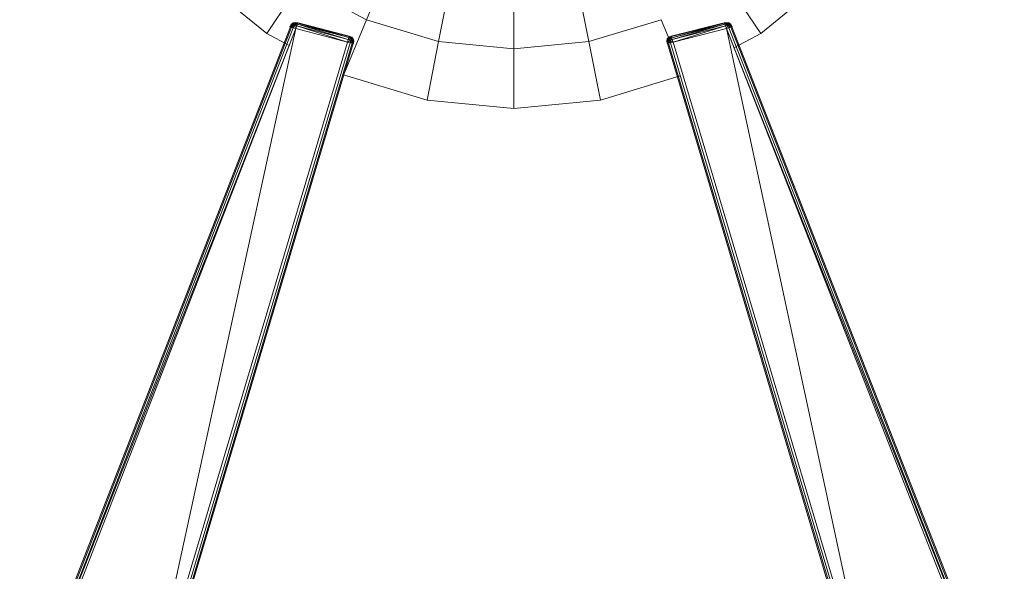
# Model space of a CAD drawing. Header units: millimetres. Extents: x 1 to 3476, y -521 to 159.
# Tile 118 of 130: x 3262 to 3358, y -467 to -413. Entities that reach past the tile are written whole.
import ezdxf

# ---------------------------------------------------------------- set-up
doc = ezdxf.new("R2010")
doc.units = ezdxf.units.MM
doc.layers.add('VG491211CA_dwg', color=8, linetype='Continuous', lineweight=9)

# ---------------------------------------------------------------- blocks, each defined once
blk = doc.blocks.new('VG491211CA_dwg-300031-Poziom 1')
at = {"color": 18, "lineweight": 9}
for p, q in [((729.832, -407.219), (727.599, -412.612)), ((711.232, -408.561), (717.834, -413.978)), ((735.814, -409.034), (734.676, -414.758)), ((748.257, -409.034), (749.396, -414.758)), ((766.238, -413.978), (772.839, -408.56)), ((721.076, -409.125), (717.834, -413.978)), ((721.076, -409.125), (727.599, -412.612)), ((742.036, -409.647), (742.036, -415.483)), ((762.995, -409.125), (766.238, -413.978)), ((720.64, -412.876), (720.417, -412.933)), ((720.417, -412.933), (720.64, -412.876)), ((720.64, -412.876), (720.429, -412.956)), ((720.64, -412.876), (720.429, -412.956)), ((720.907, -412.908), (720.64, -412.876)), ((720.64, -412.876), (720.907, -412.908)), ((720.644, -412.916), (720.64, -412.876)), ((720.64, -412.876), (720.644, -412.916)), ((727.599, -412.612), (725.438, -417.827)), ((727.599, -412.612), (734.676, -414.758)), ((749.396, -414.758), (756.473, -412.612)), ((756.473, -412.612), (757.409, -414.872)), ((762.648, -412.904), (762.916, -412.874)), ((762.916, -412.874), (762.648, -412.904)), ((762.916, -412.874), (762.912, -412.914)), ((762.912, -412.914), (762.916, -412.874)), ((763.139, -412.932), (762.916, -412.874)), ((762.916, -412.874), (763.139, -412.932)), ((762.916, -412.874), (763.127, -412.955)), ((762.916, -412.874), (763.127, -412.955)), ((720.146, -413.324), (693.627, -481.52)), ((720.255, -413.354), (693.699, -481.646)), ((693.819, -481.856), (720.437, -413.403)), ((693.819, -481.856), (720.692, -413.472)), ((693.986, -482.15), (720.692, -413.472)), ((720.692, -413.472), (705.774, -481.95)), ((720.109, -413.315), (720.241, -413.079)), ((720.241, -413.079), (720.109, -413.315)), ((720.109, -413.315), (720.27, -413.107)), ((720.109, -413.315), (720.27, -413.107)), ((720.109, -413.315), (720.146, -413.324)), ((720.146, -413.324), (720.109, -413.315)), ((720.146, -413.324), (720.27, -413.107)), ((720.27, -413.107), (720.146, -413.324)), ((720.146, -413.324), (720.348, -413.166)), ((720.146, -413.324), (720.348, -413.166)), ((720.255, -413.354), (720.146, -413.324)), ((720.241, -413.079), (720.417, -412.933)), ((720.417, -412.933), (720.241, -413.079)), ((720.241, -413.079), (720.429, -412.956)), ((720.241, -413.079), (720.429, -412.956)), ((720.27, -413.107), (720.241, -413.079)), ((720.241, -413.079), (720.27, -413.107)), ((720.348, -413.166), (720.255, -413.354)), ((720.348, -413.166), (720.255, -413.354)), ((720.437, -413.403), (720.255, -413.354)), ((720.27, -413.107), (720.429, -412.956)), ((720.429, -412.956), (720.27, -413.107)), ((720.27, -413.107), (720.463, -413.023)), ((720.27, -413.107), (720.463, -413.023)), ((720.348, -413.166), (720.27, -413.107)), ((720.27, -413.107), (720.348, -413.166)), ((720.463, -413.023), (720.348, -413.166)), ((720.463, -413.023), (720.348, -413.166)), ((720.348, -413.166), (720.543, -413.18)), ((720.437, -413.403), (720.348, -413.166)), ((720.543, -413.18), (720.348, -413.166)), ((720.437, -413.403), (720.348, -413.166)), ((720.417, -412.933), (720.429, -412.956)), ((720.429, -412.956), (720.417, -412.933)), ((720.644, -412.916), (720.429, -412.956)), ((720.429, -412.956), (720.644, -412.916)), ((720.429, -412.956), (720.463, -413.023)), ((720.463, -413.023), (720.429, -412.956)), ((720.437, -413.403), (720.543, -413.18)), ((720.543, -413.18), (720.437, -413.403)), ((720.692, -413.472), (720.437, -413.403)), ((720.644, -412.916), (720.463, -413.023)), ((720.644, -412.916), (720.463, -413.023)), ((720.647, -413.014), (720.463, -413.023)), ((720.463, -413.023), (720.647, -413.014)), ((720.543, -413.18), (720.463, -413.023)), ((720.543, -413.18), (720.463, -413.023)), ((720.543, -413.18), (720.647, -413.014)), ((720.647, -413.014), (720.543, -413.18)), ((720.543, -413.18), (720.786, -413.225)), ((720.692, -413.472), (720.543, -413.18)), ((720.786, -413.225), (720.543, -413.18)), ((720.692, -413.472), (720.543, -413.18)), ((720.907, -412.908), (720.644, -412.916)), ((720.907, -412.908), (720.644, -412.916)), ((720.647, -413.014), (720.644, -412.916)), ((720.894, -412.943), (720.644, -412.916)), ((720.644, -412.916), (720.647, -413.014)), ((720.644, -412.916), (720.894, -412.943)), ((720.894, -412.943), (720.647, -413.014)), ((720.894, -412.943), (720.647, -413.014)), ((720.786, -413.225), (720.647, -413.014)), ((720.853, -413.049), (720.647, -413.014)), ((720.647, -413.014), (720.853, -413.049)), ((720.786, -413.225), (720.647, -413.014)), ((720.786, -413.225), (720.692, -413.472)), ((720.692, -413.472), (720.786, -413.225)), ((720.692, -413.472), (725.751, -414.803)), ((720.853, -413.049), (720.786, -413.225)), ((720.786, -413.225), (720.853, -413.049)), ((720.786, -413.225), (725.826, -414.551)), ((720.786, -413.225), (725.751, -414.803)), ((725.826, -414.551), (720.786, -413.225)), ((725.751, -414.803), (720.786, -413.225)), ((720.894, -412.943), (720.853, -413.049)), ((720.853, -413.049), (720.894, -412.943)), ((725.88, -414.372), (720.853, -413.049)), ((720.853, -413.049), (725.826, -414.551)), ((720.853, -413.049), (725.88, -414.372)), ((725.826, -414.551), (720.853, -413.049)), ((720.907, -412.908), (720.894, -412.943)), ((720.894, -412.943), (720.907, -412.908)), ((725.88, -414.372), (720.894, -412.943)), ((725.912, -414.264), (720.894, -412.943)), ((720.894, -412.943), (725.88, -414.372)), ((720.894, -412.943), (725.912, -414.264)), ((725.922, -414.228), (720.907, -412.908)), ((720.907, -412.908), (725.922, -414.228)), ((762.648, -412.904), (757.474, -414.231)), ((757.474, -414.231), (762.648, -412.904)), ((762.662, -412.94), (757.484, -414.267)), ((757.484, -414.267), (762.662, -412.94)), ((762.662, -412.94), (757.516, -414.375)), ((757.516, -414.375), (762.662, -412.94)), ((762.702, -413.045), (757.516, -414.375)), ((757.516, -414.375), (762.702, -413.045)), ((757.57, -414.555), (762.702, -413.045)), ((762.702, -413.045), (757.57, -414.555)), ((757.57, -414.555), (762.77, -413.221)), ((762.77, -413.221), (757.57, -414.555)), ((757.645, -414.807), (762.77, -413.221)), ((762.77, -413.221), (757.645, -414.807)), ((757.645, -414.807), (762.864, -413.468)), ((762.662, -412.94), (762.648, -412.904)), ((762.648, -412.904), (762.662, -412.94)), ((762.648, -412.904), (762.912, -412.914)), ((762.648, -412.904), (762.912, -412.914)), ((762.912, -412.914), (762.662, -412.94)), ((762.662, -412.94), (762.912, -412.914)), ((762.702, -413.045), (762.662, -412.94)), ((762.662, -412.94), (762.702, -413.045)), ((762.662, -412.94), (762.909, -413.011)), ((762.662, -412.94), (762.909, -413.011)), ((762.909, -413.011), (762.702, -413.045)), ((762.702, -413.045), (762.909, -413.011)), ((762.77, -413.221), (762.702, -413.045)), ((762.702, -413.045), (762.77, -413.221)), ((762.77, -413.221), (762.909, -413.011)), ((762.77, -413.221), (762.909, -413.011)), ((762.77, -413.221), (763.013, -413.177)), ((763.013, -413.177), (762.77, -413.221)), ((762.864, -413.468), (762.77, -413.221)), ((762.77, -413.221), (762.864, -413.468)), ((762.864, -413.468), (763.013, -413.177)), ((762.864, -413.468), (763.013, -413.177)), ((763.12, -413.401), (762.864, -413.468)), ((762.864, -413.468), (789.908, -481.857)), ((762.864, -413.468), (789.741, -482.15)), ((777.615, -481.95), (762.864, -413.468)), ((762.912, -412.914), (762.909, -413.011)), ((762.909, -413.011), (762.912, -412.914)), ((763.093, -413.022), (762.909, -413.011)), ((762.909, -413.011), (763.013, -413.177)), ((763.013, -413.177), (762.909, -413.011)), ((762.909, -413.011), (763.093, -413.022)), ((763.127, -412.955), (762.912, -412.914)), ((762.912, -412.914), (763.093, -413.022)), ((762.912, -412.914), (763.093, -413.022)), ((762.912, -412.914), (763.127, -412.955)), ((763.013, -413.177), (763.093, -413.022)), ((763.013, -413.177), (763.093, -413.022)), ((763.013, -413.177), (763.209, -413.165)), ((763.209, -413.165), (763.013, -413.177)), ((763.013, -413.177), (763.12, -413.401)), ((763.12, -413.401), (763.013, -413.177)), ((763.127, -412.955), (763.093, -413.022)), ((763.093, -413.022), (763.127, -412.955)), ((763.093, -413.022), (763.209, -413.165)), ((763.286, -413.106), (763.093, -413.022)), ((763.286, -413.106), (763.093, -413.022)), ((763.209, -413.165), (763.093, -413.022)), ((763.12, -413.401), (763.209, -413.165)), ((763.12, -413.401), (763.209, -413.165)), ((763.302, -413.353), (763.12, -413.401)), ((763.12, -413.401), (789.908, -481.857)), ((763.139, -412.932), (763.127, -412.955)), ((763.127, -412.955), (763.139, -412.932)), ((763.286, -413.106), (763.127, -412.955)), ((763.316, -413.079), (763.127, -412.955)), ((763.127, -412.955), (763.286, -413.106)), ((763.316, -413.079), (763.127, -412.955)), ((763.316, -413.079), (763.139, -412.932)), ((763.139, -412.932), (763.316, -413.079)), ((763.209, -413.165), (763.286, -413.106)), ((763.286, -413.106), (763.209, -413.165)), ((763.209, -413.165), (763.302, -413.353)), ((763.412, -413.324), (763.209, -413.165)), ((763.412, -413.324), (763.209, -413.165)), ((763.302, -413.353), (763.209, -413.165)), ((763.286, -413.106), (763.316, -413.079)), ((763.316, -413.079), (763.286, -413.106)), ((763.412, -413.324), (763.286, -413.106)), ((763.448, -413.314), (763.286, -413.106)), ((763.286, -413.106), (763.412, -413.324)), ((763.448, -413.314), (763.286, -413.106)), ((763.412, -413.324), (763.302, -413.353)), ((763.302, -413.353), (790.027, -481.647)), ((763.448, -413.314), (763.316, -413.079)), ((763.316, -413.079), (763.448, -413.314)), ((763.448, -413.314), (763.412, -413.324)), ((763.412, -413.324), (763.448, -413.314)), ((790.099, -481.521), (763.412, -413.324)), ((725.751, -414.803), (705.774, -481.95)), ((717.834, -413.978), (720.037, -415.156)), ((725.751, -414.803), (725.826, -414.551)), ((725.751, -414.803), (726.057, -414.631)), ((725.751, -414.803), (726.057, -414.631)), ((726.005, -414.87), (725.751, -414.803)), ((725.826, -414.551), (725.88, -414.372)), ((725.88, -414.372), (725.826, -414.551)), ((725.826, -414.551), (726.074, -414.442)), ((725.826, -414.551), (726.074, -414.442)), ((725.826, -414.551), (726.057, -414.631)), ((726.057, -414.631), (725.826, -414.551)), ((725.88, -414.372), (725.912, -414.264)), ((725.912, -414.264), (725.88, -414.372)), ((726.074, -414.442), (725.88, -414.372)), ((725.88, -414.372), (726.074, -414.442)), ((725.912, -414.264), (725.922, -414.228)), ((725.922, -414.228), (725.912, -414.264)), ((726.137, -414.362), (725.912, -414.264)), ((725.912, -414.264), (726.074, -414.442)), ((725.912, -414.264), (726.074, -414.442)), ((725.912, -414.264), (726.137, -414.362)), ((725.922, -414.228), (726.166, -414.331)), ((726.166, -414.331), (725.922, -414.228)), ((725.922, -414.228), (726.137, -414.362)), ((725.922, -414.228), (726.137, -414.362)), ((726.057, -414.631), (726.005, -414.87)), ((726.005, -414.87), (726.057, -414.631)), ((726.005, -414.87), (726.227, -414.715)), ((726.005, -414.87), (726.227, -414.715)), ((726.074, -414.442), (726.057, -414.631)), ((726.057, -414.631), (726.074, -414.442)), ((726.057, -414.631), (726.221, -414.539)), ((726.057, -414.631), (726.221, -414.539)), ((726.057, -414.631), (726.227, -414.715)), ((726.227, -414.715), (726.057, -414.631)), ((726.137, -414.362), (726.074, -414.442)), ((726.074, -414.442), (726.137, -414.362)), ((726.221, -414.539), (726.074, -414.442)), ((726.074, -414.442), (726.221, -414.539)), ((726.166, -414.331), (726.137, -414.362)), ((726.137, -414.362), (726.166, -414.331)), ((726.291, -414.499), (726.137, -414.362)), ((726.137, -414.362), (726.221, -414.539)), ((726.137, -414.362), (726.221, -414.539)), ((726.137, -414.362), (726.291, -414.499)), ((726.166, -414.331), (726.315, -414.486)), ((726.315, -414.486), (726.166, -414.331)), ((726.166, -414.331), (726.291, -414.499)), ((726.166, -414.331), (726.291, -414.499)), ((726.227, -414.715), (726.187, -414.917)), ((726.187, -414.917), (726.227, -414.715)), ((726.291, -414.499), (726.221, -414.539)), ((726.221, -414.539), (726.291, -414.499)), ((726.221, -414.539), (726.227, -414.715)), ((726.329, -414.703), (726.221, -414.539)), ((726.329, -414.703), (726.221, -414.539)), ((726.227, -414.715), (726.221, -414.539)), ((726.227, -414.715), (726.329, -414.703)), ((726.329, -414.703), (726.227, -414.715)), ((726.295, -414.946), (726.227, -414.715)), ((726.295, -414.946), (726.227, -414.715)), ((726.315, -414.486), (726.291, -414.499)), ((726.291, -414.499), (726.315, -414.486)), ((726.329, -414.703), (726.291, -414.499)), ((726.37, -414.694), (726.291, -414.499)), ((726.291, -414.499), (726.329, -414.703)), ((726.37, -414.694), (726.291, -414.499)), ((726.295, -414.946), (726.329, -414.703)), ((726.329, -414.703), (726.295, -414.946)), ((726.315, -414.486), (726.37, -414.694)), ((726.37, -414.694), (726.315, -414.486)), ((726.329, -414.703), (726.37, -414.694)), ((726.37, -414.694), (726.329, -414.703)), ((726.332, -414.956), (726.329, -414.703)), ((726.332, -414.956), (726.329, -414.703)), ((726.332, -414.956), (726.37, -414.694)), ((726.37, -414.694), (726.332, -414.956)), ((734.676, -414.758), (733.537, -420.483)), ((734.676, -414.758), (742.036, -415.483)), ((742.036, -415.483), (749.396, -414.758)), ((749.396, -414.758), (750.534, -420.483)), ((757.025, -414.695), (757.08, -414.487)), ((757.08, -414.487), (757.025, -414.695)), ((757.025, -414.695), (757.104, -414.5)), ((757.025, -414.695), (757.104, -414.5)), ((757.063, -414.956), (757.025, -414.695)), ((757.025, -414.695), (757.063, -414.956)), ((757.067, -414.703), (757.025, -414.695)), ((757.025, -414.695), (757.067, -414.703)), ((757.063, -414.956), (757.067, -414.703)), ((757.063, -414.956), (757.067, -414.703)), ((757.067, -414.703), (757.104, -414.5)), ((757.104, -414.5), (757.067, -414.703)), ((757.067, -414.703), (757.175, -414.54)), ((757.067, -414.703), (757.175, -414.54)), ((757.168, -414.716), (757.067, -414.703)), ((757.1, -414.946), (757.067, -414.703)), ((757.067, -414.703), (757.168, -414.716)), ((757.067, -414.703), (757.1, -414.946)), ((757.23, -414.333), (757.08, -414.487)), ((757.08, -414.487), (757.23, -414.333)), ((757.08, -414.487), (757.104, -414.5)), ((757.104, -414.5), (757.08, -414.487)), ((757.1, -414.946), (757.168, -414.716)), ((757.1, -414.946), (757.168, -414.716)), ((757.23, -414.333), (757.104, -414.5)), ((757.23, -414.333), (757.104, -414.5)), ((757.259, -414.364), (757.104, -414.5)), ((757.104, -414.5), (757.259, -414.364)), ((757.104, -414.5), (757.175, -414.54)), ((757.175, -414.54), (757.104, -414.5)), ((757.175, -414.54), (757.168, -414.716)), ((757.175, -414.54), (757.168, -414.716)), ((757.168, -414.716), (757.339, -414.633)), ((757.339, -414.633), (757.168, -414.716)), ((757.168, -414.716), (757.209, -414.918)), ((757.391, -414.872), (757.168, -414.716)), ((757.168, -414.716), (757.209, -414.918)), ((757.391, -414.872), (757.168, -414.716)), ((757.259, -414.364), (757.175, -414.54)), ((757.259, -414.364), (757.175, -414.54)), ((757.322, -414.444), (757.175, -414.54)), ((757.175, -414.54), (757.322, -414.444)), ((757.339, -414.633), (757.175, -414.54)), ((757.339, -414.633), (757.175, -414.54)), ((757.474, -414.231), (757.23, -414.333)), ((757.23, -414.333), (757.474, -414.231)), ((757.259, -414.364), (757.23, -414.333)), ((757.23, -414.333), (757.259, -414.364)), ((757.474, -414.231), (757.259, -414.364)), ((757.474, -414.231), (757.259, -414.364)), ((757.484, -414.267), (757.259, -414.364)), ((757.259, -414.364), (757.484, -414.267)), ((757.322, -414.444), (757.259, -414.364)), ((757.259, -414.364), (757.322, -414.444)), ((757.484, -414.267), (757.322, -414.444)), ((757.484, -414.267), (757.322, -414.444)), ((757.516, -414.375), (757.322, -414.444)), ((757.322, -414.444), (757.516, -414.375)), ((757.339, -414.633), (757.322, -414.444)), ((757.57, -414.555), (757.322, -414.444)), ((757.322, -414.444), (757.339, -414.633)), ((757.57, -414.555), (757.322, -414.444)), ((757.339, -414.633), (757.57, -414.555)), ((757.57, -414.555), (757.339, -414.633)), ((757.391, -414.872), (757.339, -414.633)), ((757.645, -414.807), (757.339, -414.633)), ((757.339, -414.633), (757.391, -414.872)), ((757.645, -414.807), (757.339, -414.633)), ((757.645, -414.807), (757.391, -414.872)), ((757.474, -414.231), (757.484, -414.267)), ((757.484, -414.267), (757.474, -414.231)), ((757.484, -414.267), (757.516, -414.375)), ((757.516, -414.375), (757.484, -414.267)), ((757.516, -414.375), (757.57, -414.555)), ((757.57, -414.555), (757.516, -414.375)), ((757.57, -414.555), (757.645, -414.807)), ((777.615, -481.95), (757.645, -414.807)), ((763.613, -415.381), (766.238, -413.978)), ((726.005, -414.87), (706.111, -481.737)), ((726.187, -414.917), (706.352, -481.584)), ((706.497, -481.493), (726.295, -414.946)), ((726.187, -414.917), (726.005, -414.87)), ((726.295, -414.946), (726.187, -414.917)), ((742.036, -415.483), (742.036, -421.32)), ((757.209, -414.918), (757.1, -414.946)), ((757.1, -414.946), (776.892, -481.493)), ((757.391, -414.872), (757.209, -414.918)), ((757.209, -414.918), (777.036, -481.584)), ((777.277, -481.737), (757.391, -414.872)), ((725.365, -418.004), (733.537, -420.483)), ((750.534, -420.483), (758.354, -418.111)), ((733.537, -420.483), (742.036, -421.32)), ((742.036, -421.32), (750.534, -420.483))]:
    blk.add_line(p, q, dxfattribs=at)

msp = doc.modelspace()

# ---------------------------------------------------------------- block references
at = {"layer": 'VG491211CA_dwg', "color": 18}
msp.add_blockref('VG491211CA_dwg-300031-Poziom 1', (2568.191, 0), dxfattribs=at)

doc.saveas('drawing.dxf')
